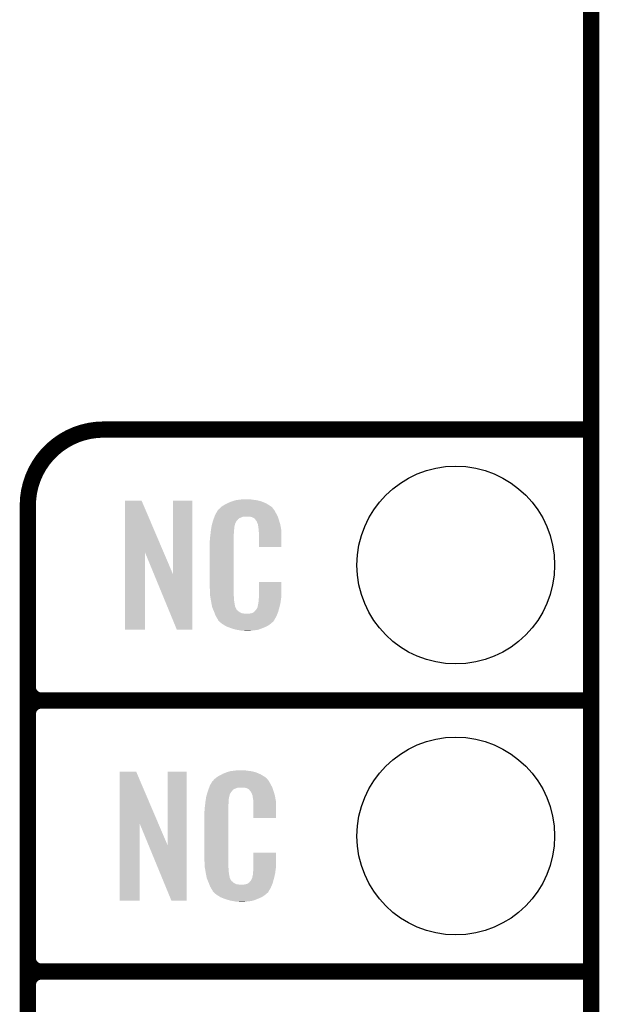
# Model space of a CAD drawing. Extents: x -1.3 to 24.2, y -3.9 to 39.2.
# Tile 26 of 37: x 18.8 to 24.2, y 13.7 to 22.9. Entities that reach past the tile are written whole.
import ezdxf

# ---------------------------------------------------------------- set-up
doc = ezdxf.new("R2010")
doc.units = 0
doc.layers.get('0').update_dxf_attribs({"linetype": 'CONTINUOUS'})
for name, color, linetype in [('I2C_MUX_9_CLICK_V100_GKO', 5, 'CONTINUOUS'), ('I2C_MUX_9_CLICK_V100_GTO', 14, 'CONTINUOUS'), ('I2C_MUX_9_CLICK_V100_GTS', 12, 'CONTINUOUS')]:
    doc.layers.add(name, color=color, linetype=linetype)

# ---------------------------------------------------------------- blocks, each defined once
blk = doc.blocks.new('ROUND_24')
blk.add_circle((0, 0), 0.9271)

msp = doc.modelspace()

# ---------------------------------------------------------------- linework, layer by layer
at = {"layer": 'I2C_MUX_9_CLICK_V100_GKO', "const_width": 0.1524}
msp.add_lwpolyline([(24.13, -1.27), (24.13, 36.83)], dxfattribs=at)
at = {"layer": 'I2C_MUX_9_CLICK_V100_GTO', "const_width": 0.1524}
for points in [[(19.558, 19.05, 0.4142136), (18.8468, 18.3388)], [(18.8468, 16.637, 0.4142136), (18.9738, 16.51)], [(18.9738, 16.51, 0.4142136), (18.8468, 16.383)], [(18.9738, 16.51, 0.4142136), (18.8468, 16.383)], [(18.8468, 14.097, 0.4142136), (18.9738, 13.97)], [(18.9738, 13.97, 0.4142136), (18.8468, 13.843)], [(18.9738, 13.97, 0.4142136), (18.8468, 13.843)]]:
    msp.add_lwpolyline(points, format="xyb", dxfattribs=at)
for points in [[(19.558, 19.05), (24.13, 19.05)], [(18.8468, -0.5588), (18.8468, 18.3388)], [(18.9738, 16.51), (24.13, 16.51)], [(18.9738, 16.51), (24.13, 16.51)], [(18.8468, 14.097), (18.8468, 16.383)], [(18.9738, 13.97), (24.13, 13.97)], [(18.9738, 13.97), (24.13, 13.97)], [(18.8468, 11.557), (18.8468, 13.843)]]:
    msp.add_lwpolyline(points, dxfattribs=at)
at = {"layer": 'I2C_MUX_9_CLICK_V100_GTO'}
for points in [[(19.758678, 17.896678), (19.75869, 18.384496), (20.121698, 17.896678), (19.913604, 18.384496)], [(19.75869, 18.384496), (19.758692, 18.38452), (19.913604, 18.384496), (19.758692, 18.38452)], [(20.20824, 17.693798), (20.20827, 18.384488), (20.38856, 17.693798), (20.38858, 18.384488)], [(20.20827, 18.384488), (20.208272, 18.38452), (20.38858, 18.384488), (20.208272, 18.38452)], [(20.72894, 18.3642), (20.754338, 18.37436), (21.067124, 18.3642), (21.042452, 18.37436)], [(20.754338, 18.37436), (20.761958, 18.3769), (21.042452, 18.37436), (21.036282, 18.3769)], [(20.761958, 18.3769), (20.7772, 18.38198), (21.036282, 18.3769), (21.017232, 18.38198)], [(20.7772, 18.38198), (20.794134, 18.38706), (21.017232, 18.38198), (20.998182, 18.38706)], [(20.794134, 18.38706), (20.802602, 18.3896), (20.998182, 18.38706), (20.977862, 18.3896)], [(20.802602, 18.3896), (20.83308, 18.39214), (20.977862, 18.3896), (20.95754, 18.39214)], [(20.83308, 18.39214), (20.84832, 18.39468), (20.95754, 18.39214), (20.942302, 18.39468)], [(20.84832, 18.39468), (20.863562, 18.39722), (20.927062, 18.39468), (20.914362, 18.39722)], [(20.613444, 18.26768), (20.626894, 18.29054), (21.17344, 18.26768), (21.160742, 18.29054)], [(20.626894, 18.29054), (20.62988, 18.295614), (21.160742, 18.29054), (21.156942, 18.295614)], [(20.62988, 18.295614), (20.629912, 18.29816), (21.156942, 18.295614), (21.155034, 18.29816)], [(20.629912, 18.29816), (20.634966, 18.298168), (21.155034, 18.29816), (21.155028, 18.298168)], [(20.634966, 18.298168), (20.636998, 18.30071), (21.155028, 18.298168), (21.153122, 18.30071)], [(20.636998, 18.30071), (20.64105, 18.305776), (21.153122, 18.30071), (21.150582, 18.305776)], [(20.64105, 18.305776), (20.64512, 18.310862), (21.150582, 18.305776), (21.146224, 18.310862)], [(20.64512, 18.310862), (20.659634, 18.32356), (21.146224, 18.310862), (21.135342, 18.32356)], [(20.659634, 18.32356), (20.665442, 18.32864), (21.135342, 18.32356), (21.128232, 18.32864)], [(20.665442, 18.32864), (20.677418, 18.336262), (21.128232, 18.32864), (21.11756, 18.336262)], [(20.677418, 18.336262), (20.693382, 18.34642), (21.11756, 18.336262), (21.10063, 18.34642)], [(20.693382, 18.34642), (20.71878, 18.35912), (21.10063, 18.34642), (21.07946, 18.35912)], [(20.71878, 18.35912), (20.72894, 18.3642), (21.07946, 18.35912), (21.067124, 18.3642)], [(20.576792, 18.171158), (20.583648, 18.194018), (20.792438, 18.171158), (20.805138, 18.194018)], [(20.583648, 18.194018), (20.586698, 18.20418), (20.805138, 18.194018), (20.815288, 18.20418)], [(20.586698, 18.20418), (20.5867, 18.20419), (20.815288, 18.20418), (20.815298, 18.20419)], [(20.5867, 18.20419), (20.588568, 18.209256), (20.815298, 18.20419), (20.817838, 18.209256)], [(20.588568, 18.209256), (20.592312, 18.219418), (20.817838, 18.209256), (20.83055, 18.219418)], [(20.592312, 18.219418), (20.597926, 18.234658), (20.83055, 18.219418), (20.868636, 18.234658)], [(20.597926, 18.234658), (20.597928, 18.23466), (20.868636, 18.234658), (20.916898, 18.23466)], [(20.597928, 18.23466), (20.599798, 18.239738), (21.190494, 18.23466), (21.18868, 18.239738)], [(20.599798, 18.239738), (20.60448, 18.252442), (21.18868, 18.239738), (21.181752, 18.252442)], [(20.60448, 18.252442), (20.613444, 18.26768), (21.181752, 18.252442), (21.17344, 18.26768)], [(20.93468, 18.23212), (20.916898, 18.23466), (21.191402, 18.23212), (21.190494, 18.23466)], [(20.947378, 18.22958), (20.93468, 18.23212), (21.192308, 18.22958), (21.191402, 18.23212)], [(20.972774, 18.216872), (20.947378, 18.22958), (21.196846, 18.216872), (21.192308, 18.22958)], [(20.975318, 18.211804), (20.972774, 18.216872), (21.198656, 18.211804), (21.196846, 18.216872)], [(20.98185, 18.20418), (20.975318, 18.211804), (21.201378, 18.20418), (21.198656, 18.211804)], [(20.990558, 18.194012), (20.98185, 18.20418), (21.20437, 18.194012), (21.201378, 18.20418)], [(21.00072, 18.17116), (20.990558, 18.194012), (21.211092, 18.17116), (21.20437, 18.194012)], [(20.5613, 18.08226), (20.563556, 18.102578), (20.77974, 18.08226), (20.77974, 18.102578)], [(20.563556, 18.102578), (20.56384, 18.10512), (20.77974, 18.102578), (20.780248, 18.10512)], [(20.56384, 18.10512), (20.565442, 18.115278), (20.780248, 18.10512), (20.78228, 18.115278)], [(20.565442, 18.115278), (20.567448, 18.127978), (20.78228, 18.115278), (20.78228, 18.127978)], [(20.567448, 18.127978), (20.569052, 18.138138), (20.78228, 18.127978), (20.78482, 18.138138)], [(20.569052, 18.138138), (20.569854, 18.143218), (20.78482, 18.138138), (20.78482, 18.143218)], [(20.569854, 18.143218), (20.57146, 18.153382), (20.78482, 18.143218), (20.78759, 18.153382)], [(20.57146, 18.153382), (20.576792, 18.171158), (20.78759, 18.153382), (20.792438, 18.171158)], [(21.004784, 18.161002), (21.00072, 18.17116), (21.21408, 18.161002), (21.211092, 18.17116)], [(21.005798, 18.158464), (21.004784, 18.161002), (21.214564, 18.158464), (21.21408, 18.161002)], [(21.0058, 18.150842), (21.005798, 18.158464), (21.216016, 18.150842), (21.214564, 18.158464)], [(21.00834, 18.138138), (21.0058, 18.150842), (21.218436, 18.138138), (21.216016, 18.150842)], [(21.01088, 18.12036), (21.00834, 18.138138), (21.221822, 18.12036), (21.218436, 18.138138)], [(21.011858, 18.107658), (21.01088, 18.12036), (21.22424, 18.107658), (21.221822, 18.12036)], [(21.01342, 18.08734), (21.011858, 18.107658), (21.224234, 18.08734), (21.22424, 18.107658)], [(20.55368, 18.011142), (20.55622, 18.023842), (20.7772, 18.011142), (20.7772, 18.023842)], [(20.55368, 17.56156), (20.55368, 18.011142), (20.7772, 17.56156), (20.7772, 18.011142)], [(20.55622, 18.04162), (20.55876, 18.0594), (20.7772, 18.04162), (20.7772, 18.0594)], [(20.55622, 18.023842), (20.55622, 18.04162), (20.7772, 18.023842), (20.7772, 18.04162)], [(20.55876, 18.0594), (20.559042, 18.061938), (20.7772, 18.0594), (20.7772, 18.061938)], [(20.559042, 18.061938), (20.5613, 18.08226), (20.7772, 18.061938), (20.77974, 18.08226)], [(21.01342, 17.947672), (21.01342, 18.08734), (21.224208, 17.947672), (21.224234, 18.08734)], [(21.224208, 17.94764), (21.01342, 17.947672), (21.224208, 17.94764), (21.224208, 17.947672)], [(19.75866, 17.175512), (19.758678, 17.896678), (19.946588, 17.175512), (19.94662, 17.896678)], [(20.030222, 17.693798), (19.94662, 17.896678), (20.20824, 17.693798), (20.121698, 17.896678)], [(20.243796, 17.175504), (20.030222, 17.693798), (20.388548, 17.175504), (20.38856, 17.693798)], [(20.556032, 17.49806), (20.55368, 17.56156), (20.7772, 17.49806), (20.7772, 17.56156)], [(21.013422, 17.48282), (21.01345, 17.622488), (21.22424, 17.48282), (21.22424, 17.622488)], [(21.01345, 17.622488), (21.013452, 17.62252), (21.22424, 17.622488), (21.013452, 17.62252)], [(20.55622, 17.492982), (20.556032, 17.49806), (20.777926, 17.492982), (20.7772, 17.49806)], [(20.55843, 17.480278), (20.55622, 17.492982), (20.77974, 17.480278), (20.777926, 17.492982)], [(20.562406, 17.457418), (20.55843, 17.480278), (20.77974, 17.457418), (20.77974, 17.480278)], [(20.56638, 17.43456), (20.562406, 17.457418), (20.78335, 17.43456), (20.77974, 17.457418)], [(21.01088, 17.4498), (21.012784, 17.46504), (21.219666, 17.4498), (21.2217, 17.46504)], [(21.01088, 17.437102), (21.01088, 17.4498), (21.217974, 17.437102), (21.219666, 17.4498)], [(21.012784, 17.46504), (21.01342, 17.470122), (21.2217, 17.46504), (21.222426, 17.470122)], [(21.01342, 17.470122), (21.013422, 17.48282), (21.222426, 17.470122), (21.22424, 17.48282)], [(20.571462, 17.40916), (20.56638, 17.43456), (20.78736, 17.40916), (20.78335, 17.43456)], [(20.576034, 17.386298), (20.571462, 17.40916), (20.79244, 17.386298), (20.78736, 17.40916)], [(20.57654, 17.383762), (20.576034, 17.386298), (20.79371, 17.383762), (20.79244, 17.386298)], [(20.583858, 17.36599), (20.57654, 17.383762), (20.802602, 17.36599), (20.79371, 17.383762)], [(20.58491, 17.363436), (20.583858, 17.36599), (20.805142, 17.363436), (20.802602, 17.36599)], [(20.586996, 17.35837), (20.58491, 17.363436), (20.807684, 17.35837), (20.805142, 17.363436)], [(20.589092, 17.353278), (20.586996, 17.35837), (20.815302, 17.353278), (20.807684, 17.35837)], [(20.59223, 17.34566), (20.589092, 17.353278), (20.82292, 17.34566), (20.815302, 17.353278)], [(20.975326, 17.345684), (20.977862, 17.35073), (21.195882, 17.345684), (21.197284, 17.35073)], [(20.977862, 17.35073), (20.988022, 17.360902), (21.197284, 17.35073), (21.20011, 17.360902)], [(20.988022, 17.360902), (21.00072, 17.38376), (21.20011, 17.360902), (21.20646, 17.38376)], [(21.00072, 17.38376), (21.000722, 17.383762), (21.20646, 17.38376), (21.20646, 17.383762)], [(21.000722, 17.383762), (21.0058, 17.409162), (21.20646, 17.383762), (21.212436, 17.409162)], [(21.0058, 17.409162), (21.005802, 17.411704), (21.212436, 17.409162), (21.213034, 17.411704)], [(21.005802, 17.411704), (21.00834, 17.416784), (21.213034, 17.411704), (21.214228, 17.416784)], [(21.00834, 17.424402), (21.008848, 17.426942), (21.216022, 17.424402), (21.21662, 17.426942)], [(21.00834, 17.416784), (21.00834, 17.424402), (21.214228, 17.416784), (21.216022, 17.424402)], [(21.008848, 17.426942), (21.01088, 17.437102), (21.21662, 17.426942), (21.217974, 17.437102)], [(20.59432, 17.34058), (20.59223, 17.34566), (20.830542, 17.34058), (20.82292, 17.34566)], [(20.596274, 17.3355), (20.59432, 17.34058), (20.838162, 17.3355), (20.830542, 17.34058)], [(20.599206, 17.32788), (20.596274, 17.3355), (20.853404, 17.32788), (20.838162, 17.3355)], [(20.60116, 17.3228), (20.599206, 17.32788), (20.899122, 17.3228), (20.853404, 17.32788)], [(20.60702, 17.30756), (20.60116, 17.3228), (21.181208, 17.30756), (21.187484, 17.3228)], [(20.614078, 17.29486), (20.60702, 17.30756), (21.17598, 17.29486), (21.181208, 17.30756)], [(20.619722, 17.284698), (20.614078, 17.29486), (21.169882, 17.284698), (21.17598, 17.29486)], [(20.629876, 17.269466), (20.619722, 17.284698), (21.160742, 17.269466), (21.169882, 17.284698)], [(20.62988, 17.264376), (20.629876, 17.269466), (21.157688, 17.264376), (21.160742, 17.269466)], [(20.637498, 17.25676), (20.62988, 17.264376), (21.15312, 17.25676), (21.157688, 17.264376)], [(20.899122, 17.3228), (20.909282, 17.322802), (21.187484, 17.3228), (21.187486, 17.322802)], [(20.909282, 17.322802), (20.916904, 17.32534), (21.187486, 17.322802), (21.18853, 17.32534)], [(20.927062, 17.32534), (20.952462, 17.33042), (21.18853, 17.32534), (21.190622, 17.33042)], [(20.952462, 17.33042), (20.965154, 17.338038), (21.190622, 17.33042), (21.19376, 17.338038)], [(20.965154, 17.338038), (20.965162, 17.338042), (21.19376, 17.338038), (21.19376, 17.338042)], [(20.965162, 17.338042), (20.972776, 17.34566), (21.19376, 17.338042), (21.195876, 17.34566)], [(20.972776, 17.34566), (20.975326, 17.345684), (21.195876, 17.34566), (21.195882, 17.345684)], [(19.946588, 17.17548), (19.75866, 17.175512), (19.946588, 17.17548), (19.946588, 17.175512)], [(20.388548, 17.17548), (20.243796, 17.175504), (20.388548, 17.17548), (20.388548, 17.175504)], [(20.64257, 17.251688), (20.637498, 17.25676), (21.150576, 17.251688), (21.15312, 17.25676)], [(20.64766, 17.246598), (20.64257, 17.251688), (21.14422, 17.246598), (21.150576, 17.251688)], [(20.653586, 17.24152), (20.64766, 17.246598), (21.13788, 17.24152), (21.14422, 17.246598)], [(20.665438, 17.23136), (20.653586, 17.24152), (21.126028, 17.23136), (21.13788, 17.24152)], [(20.673568, 17.22628), (20.665438, 17.23136), (21.120102, 17.22628), (21.126028, 17.23136)], [(20.70202, 17.2085), (20.673568, 17.22628), (21.09471, 17.2085), (21.120102, 17.22628)], [(20.70608, 17.205962), (20.70202, 17.2085), (21.088786, 17.205962), (21.09471, 17.2085)], [(20.738736, 17.19326), (20.70608, 17.205962), (21.05914, 17.19326), (21.088786, 17.205962)], [(20.7518, 17.188178), (20.738736, 17.19326), (21.04607, 17.188178), (21.05914, 17.19326)], [(20.794978, 17.17548), (20.7518, 17.188178), (21.013418, 17.17548), (21.04607, 17.188178)], [(20.822074, 17.1704), (20.794978, 17.17548), (20.990558, 17.1704), (21.013418, 17.17548)], [(20.83562, 17.16786), (20.822074, 17.1704), (20.96262, 17.16786), (20.990558, 17.1704)], [(20.850858, 17.16532), (20.83562, 17.16786), (20.947378, 17.16532), (20.96262, 17.16786)], [(20.878798, 17.16278), (20.868638, 17.16532), (20.932138, 17.16278), (20.947378, 17.16532)], [(19.707878, 15.356678), (19.70789, 15.844496), (20.070898, 15.356678), (19.862804, 15.844496)], [(19.70789, 15.844496), (19.707892, 15.84452), (19.862804, 15.844496), (19.707892, 15.84452)], [(20.15744, 15.153798), (20.15747, 15.844488), (20.33776, 15.153798), (20.33778, 15.844488)], [(20.15747, 15.844488), (20.157472, 15.84452), (20.33778, 15.844488), (20.157472, 15.84452)], [(20.59432, 15.770862), (20.608834, 15.78356), (21.095424, 15.770862), (21.084542, 15.78356)], [(20.608834, 15.78356), (20.614642, 15.78864), (21.084542, 15.78356), (21.077432, 15.78864)], [(20.614642, 15.78864), (20.626618, 15.796262), (21.077432, 15.78864), (21.06676, 15.796262)], [(20.626618, 15.796262), (20.642582, 15.80642), (21.06676, 15.796262), (21.04983, 15.80642)], [(20.642582, 15.80642), (20.66798, 15.81912), (21.04983, 15.80642), (21.02866, 15.81912)], [(20.66798, 15.81912), (20.67814, 15.8242), (21.02866, 15.81912), (21.016324, 15.8242)], [(20.67814, 15.8242), (20.703538, 15.83436), (21.016324, 15.8242), (20.991652, 15.83436)], [(20.703538, 15.83436), (20.711158, 15.8369), (20.991652, 15.83436), (20.985482, 15.8369)], [(20.711158, 15.8369), (20.7264, 15.84198), (20.985482, 15.8369), (20.966432, 15.84198)], [(20.7264, 15.84198), (20.743334, 15.84706), (20.966432, 15.84198), (20.947382, 15.84706)], [(20.743334, 15.84706), (20.751802, 15.8496), (20.947382, 15.84706), (20.927062, 15.8496)], [(20.751802, 15.8496), (20.78228, 15.85214), (20.927062, 15.8496), (20.90674, 15.85214)], [(20.78228, 15.85214), (20.79752, 15.85468), (20.90674, 15.85214), (20.891502, 15.85468)], [(20.79752, 15.85468), (20.812762, 15.85722), (20.876262, 15.85468), (20.863562, 15.85722)], [(20.542122, 15.679418), (20.547454, 15.694658), (20.77975, 15.679418), (20.817836, 15.694658)], [(20.547454, 15.694658), (20.547456, 15.69466), (20.817836, 15.694658), (20.866098, 15.69466)], [(20.547456, 15.69466), (20.549232, 15.699738), (21.139694, 15.69466), (21.13788, 15.699738)], [(20.549232, 15.699738), (20.55368, 15.712442), (21.13788, 15.699738), (21.130952, 15.712442)], [(20.55368, 15.712442), (20.562644, 15.72768), (21.130952, 15.712442), (21.12264, 15.72768)], [(20.562644, 15.72768), (20.576094, 15.75054), (21.12264, 15.72768), (21.109942, 15.75054)], [(20.576094, 15.75054), (20.579086, 15.755622), (21.109942, 15.75054), (21.106136, 15.755622)], [(20.579086, 15.755622), (20.584152, 15.758164), (21.106136, 15.755622), (21.10423, 15.758164)], [(20.584152, 15.758164), (20.58619, 15.76071), (21.10423, 15.758164), (21.102322, 15.76071)], [(20.58619, 15.76071), (20.590246, 15.765776), (21.102322, 15.76071), (21.099782, 15.765776)], [(20.590246, 15.765776), (20.59432, 15.770862), (21.099782, 15.765776), (21.095424, 15.770862)], [(20.88388, 15.69212), (20.866098, 15.69466), (21.140602, 15.69212), (21.139694, 15.69466)], [(20.896578, 15.68958), (20.88388, 15.69212), (21.141508, 15.68958), (21.140602, 15.69212)], [(20.921974, 15.676872), (20.896578, 15.68958), (21.146046, 15.676872), (21.141508, 15.68958)], [(20.516648, 15.587978), (20.518252, 15.598138), (20.73148, 15.587978), (20.73402, 15.598138)], [(20.518252, 15.598138), (20.519054, 15.603218), (20.73402, 15.598138), (20.73402, 15.603218)], [(20.519054, 15.603218), (20.52066, 15.613382), (20.73402, 15.603218), (20.73679, 15.613382)], [(20.52066, 15.613382), (20.526272, 15.631158), (20.73679, 15.613382), (20.741638, 15.631158)], [(20.526272, 15.631158), (20.533492, 15.654018), (20.741638, 15.631158), (20.754338, 15.654018)], [(20.533492, 15.654018), (20.5359, 15.66164), (20.754338, 15.654018), (20.76195, 15.66164)], [(20.5359, 15.66164), (20.536792, 15.66419), (20.76195, 15.66164), (20.764498, 15.66419)], [(20.536792, 15.66419), (20.538564, 15.669256), (20.764498, 15.66419), (20.767038, 15.669256)], [(20.538564, 15.669256), (20.542122, 15.679418), (20.767038, 15.669256), (20.77975, 15.679418)], [(20.924518, 15.671804), (20.921974, 15.676872), (21.147856, 15.671804), (21.146046, 15.676872)], [(20.93105, 15.66418), (20.924518, 15.671804), (21.150578, 15.66418), (21.147856, 15.671804)], [(20.939758, 15.654012), (20.93105, 15.66418), (21.15357, 15.654012), (21.150578, 15.66418)], [(20.94992, 15.63116), (20.939758, 15.654012), (21.160292, 15.63116), (21.15357, 15.654012)], [(20.953984, 15.621002), (20.94992, 15.63116), (21.16328, 15.621002), (21.160292, 15.63116)], [(20.954998, 15.618464), (20.953984, 15.621002), (21.163764, 15.618464), (21.16328, 15.621002)], [(20.955, 15.610842), (20.954998, 15.618464), (21.165216, 15.610842), (21.163764, 15.618464)], [(20.95754, 15.598138), (20.955, 15.610842), (21.167636, 15.598138), (21.165216, 15.610842)], [(20.96008, 15.58036), (20.95754, 15.598138), (21.171022, 15.58036), (21.167636, 15.598138)], [(20.50542, 15.50162), (20.50796, 15.5194), (20.7264, 15.50162), (20.7264, 15.5194)], [(20.50796, 15.5194), (20.508242, 15.521938), (20.7264, 15.5194), (20.7264, 15.521938)], [(20.508242, 15.521938), (20.5105, 15.54226), (20.7264, 15.521938), (20.72894, 15.54226)], [(20.5105, 15.54226), (20.512756, 15.562578), (20.72894, 15.54226), (20.72894, 15.562578)], [(20.512756, 15.562578), (20.51304, 15.56512), (20.72894, 15.562578), (20.729448, 15.56512)], [(20.51304, 15.56512), (20.514642, 15.575278), (20.729448, 15.56512), (20.73148, 15.575278)], [(20.514642, 15.575278), (20.516648, 15.587978), (20.73148, 15.575278), (20.73148, 15.587978)], [(20.961058, 15.567658), (20.96008, 15.58036), (21.17344, 15.567658), (21.171022, 15.58036)], [(20.96262, 15.54734), (20.961058, 15.567658), (21.173434, 15.54734), (21.17344, 15.567658)], [(20.96262, 15.407672), (20.96262, 15.54734), (21.173408, 15.407672), (21.173434, 15.54734)], [(20.50288, 15.471142), (20.50542, 15.483842), (20.7264, 15.471142), (20.7264, 15.483842)], [(20.50288, 15.02156), (20.50288, 15.471142), (20.7264, 15.02156), (20.7264, 15.471142)], [(20.50542, 15.483842), (20.50542, 15.50162), (20.7264, 15.483842), (20.7264, 15.50162)], [(19.70786, 14.635512), (19.707878, 15.356678), (19.895788, 14.635512), (19.89582, 15.356678)], [(19.979422, 15.153798), (19.89582, 15.356678), (20.15744, 15.153798), (20.070898, 15.356678)], [(21.173408, 15.40764), (20.96262, 15.407672), (21.173408, 15.40764), (21.173408, 15.407672)], [(20.192996, 14.635504), (19.979422, 15.153798), (20.337748, 14.635504), (20.33776, 15.153798)], [(20.962622, 14.94282), (20.96265, 15.082488), (21.17344, 14.94282), (21.17344, 15.082488)], [(20.96265, 15.082488), (20.962652, 15.08252), (21.17344, 15.082488), (20.962652, 15.08252)], [(20.505232, 14.95806), (20.50288, 15.02156), (20.7264, 14.95806), (20.7264, 15.02156)], [(20.50542, 14.952982), (20.505232, 14.95806), (20.727126, 14.952982), (20.7264, 14.95806)], [(20.50763, 14.940278), (20.50542, 14.952982), (20.72894, 14.940278), (20.727126, 14.952982)], [(20.511606, 14.917418), (20.50763, 14.940278), (20.72894, 14.917418), (20.72894, 14.940278)], [(20.51558, 14.89456), (20.511606, 14.917418), (20.73255, 14.89456), (20.72894, 14.917418)], [(20.520662, 14.86916), (20.51558, 14.89456), (20.73656, 14.86916), (20.73255, 14.89456)], [(20.525234, 14.846298), (20.520662, 14.86916), (20.74164, 14.846298), (20.73656, 14.86916)], [(20.949922, 14.843762), (20.955, 14.869162), (21.15566, 14.843762), (21.161636, 14.869162)], [(20.955, 14.869162), (20.955002, 14.871704), (21.161636, 14.869162), (21.162234, 14.871704)], [(20.955002, 14.871704), (20.95754, 14.876784), (21.162234, 14.871704), (21.163428, 14.876784)], [(20.95754, 14.884402), (20.958048, 14.886942), (21.165222, 14.884402), (21.16582, 14.886942)], [(20.95754, 14.876784), (20.95754, 14.884402), (21.163428, 14.876784), (21.165222, 14.884402)], [(20.958048, 14.886942), (20.96008, 14.897102), (21.16582, 14.886942), (21.167174, 14.897102)], [(20.96008, 14.9098), (20.961984, 14.92504), (21.168866, 14.9098), (21.1709, 14.92504)], [(20.96008, 14.897102), (20.96008, 14.9098), (21.167174, 14.897102), (21.168866, 14.9098)], [(20.961984, 14.92504), (20.96262, 14.930122), (21.1709, 14.92504), (21.171626, 14.930122)], [(20.96262, 14.930122), (20.962622, 14.94282), (21.171626, 14.930122), (21.17344, 14.94282)], [(20.52574, 14.843762), (20.525234, 14.846298), (20.74291, 14.843762), (20.74164, 14.846298)], [(20.533058, 14.82599), (20.52574, 14.843762), (20.751802, 14.82599), (20.74291, 14.843762)], [(20.53411, 14.823436), (20.533058, 14.82599), (20.754342, 14.823436), (20.751802, 14.82599)], [(20.536196, 14.81837), (20.53411, 14.823436), (20.756884, 14.81837), (20.754342, 14.823436)], [(20.538292, 14.813278), (20.536196, 14.81837), (20.764502, 14.813278), (20.756884, 14.81837)], [(20.54143, 14.80566), (20.538292, 14.813278), (20.77212, 14.80566), (20.764502, 14.813278)], [(20.54352, 14.80058), (20.54143, 14.80566), (20.779742, 14.80058), (20.77212, 14.80566)], [(20.545474, 14.7955), (20.54352, 14.80058), (20.787362, 14.7955), (20.779742, 14.80058)], [(20.548406, 14.78788), (20.545474, 14.7955), (20.802604, 14.78788), (20.787362, 14.7955)], [(20.55036, 14.7828), (20.548406, 14.78788), (20.848322, 14.7828), (20.802604, 14.78788)], [(20.55622, 14.76756), (20.55036, 14.7828), (21.130408, 14.76756), (21.136684, 14.7828)], [(20.563278, 14.75486), (20.55622, 14.76756), (21.12518, 14.75486), (21.130408, 14.76756)], [(20.848322, 14.7828), (20.858482, 14.782802), (21.136684, 14.7828), (21.136686, 14.782802)], [(20.858482, 14.782802), (20.866104, 14.78534), (21.136686, 14.782802), (21.13773, 14.78534)], [(20.876262, 14.78534), (20.901662, 14.79042), (21.13773, 14.78534), (21.139822, 14.79042)], [(20.901662, 14.79042), (20.914356, 14.798038), (21.139822, 14.79042), (21.14296, 14.798038)], [(20.914356, 14.798038), (20.91436, 14.79804), (21.14296, 14.798038), (21.14296, 14.79804)], [(20.91436, 14.79804), (20.924522, 14.805666), (21.14296, 14.79804), (21.145078, 14.805666)], [(20.924522, 14.805666), (20.927062, 14.81073), (21.145078, 14.805666), (21.146484, 14.81073)], [(20.927062, 14.81073), (20.937222, 14.820902), (21.146484, 14.81073), (21.14931, 14.820902)], [(20.937222, 14.820902), (20.94992, 14.84376), (21.14931, 14.820902), (21.15566, 14.84376)], [(20.94992, 14.84376), (20.949922, 14.843762), (21.15566, 14.84376), (21.15566, 14.843762)], [(20.568922, 14.744698), (20.563278, 14.75486), (21.119082, 14.744698), (21.12518, 14.75486)], [(20.579076, 14.729466), (20.568922, 14.744698), (21.109942, 14.729466), (21.119082, 14.744698)], [(20.57908, 14.724376), (20.579076, 14.729466), (21.106888, 14.724376), (21.109942, 14.729466)], [(20.586698, 14.71676), (20.57908, 14.724376), (21.10232, 14.71676), (21.106888, 14.724376)], [(20.59177, 14.711688), (20.586698, 14.71676), (21.099776, 14.711688), (21.10232, 14.71676)], [(20.59686, 14.706598), (20.59177, 14.711688), (21.09342, 14.706598), (21.099776, 14.711688)], [(20.602786, 14.70152), (20.59686, 14.706598), (21.08708, 14.70152), (21.09342, 14.706598)], [(20.614638, 14.69136), (20.602786, 14.70152), (21.075228, 14.69136), (21.08708, 14.70152)], [(20.622768, 14.68628), (20.614638, 14.69136), (21.069302, 14.68628), (21.075228, 14.69136)], [(20.65122, 14.6685), (20.622768, 14.68628), (21.04391, 14.6685), (21.069302, 14.68628)], [(19.895788, 14.63548), (19.70786, 14.635512), (19.895788, 14.63548), (19.895788, 14.635512)], [(20.337748, 14.63548), (20.192996, 14.635504), (20.337748, 14.63548), (20.337748, 14.635504)], [(20.65528, 14.665962), (20.65122, 14.6685), (21.037986, 14.665962), (21.04391, 14.6685)], [(20.687936, 14.65326), (20.65528, 14.665962), (21.00834, 14.65326), (21.037986, 14.665962)], [(20.701, 14.648178), (20.687936, 14.65326), (20.99527, 14.648178), (21.00834, 14.65326)], [(20.744178, 14.63548), (20.701, 14.648178), (20.962618, 14.63548), (20.99527, 14.648178)], [(20.771274, 14.6304), (20.744178, 14.63548), (20.939758, 14.6304), (20.962618, 14.63548)], [(20.78482, 14.62786), (20.771274, 14.6304), (20.91182, 14.62786), (20.939758, 14.6304)], [(20.800058, 14.62532), (20.78482, 14.62786), (20.896578, 14.62532), (20.91182, 14.62786)], [(20.827998, 14.62278), (20.817838, 14.62532), (20.881338, 14.62278), (20.896578, 14.62532)]]:
    msp.add_solid(points, dxfattribs=at)

# ---------------------------------------------------------------- block references
at = {"layer": 'I2C_MUX_9_CLICK_V100_GTS'}
for p in [(22.86, 17.78), (22.86, 15.24)]:
    msp.add_blockref('ROUND_24', p, dxfattribs=at)

doc.saveas('drawing.dxf')
